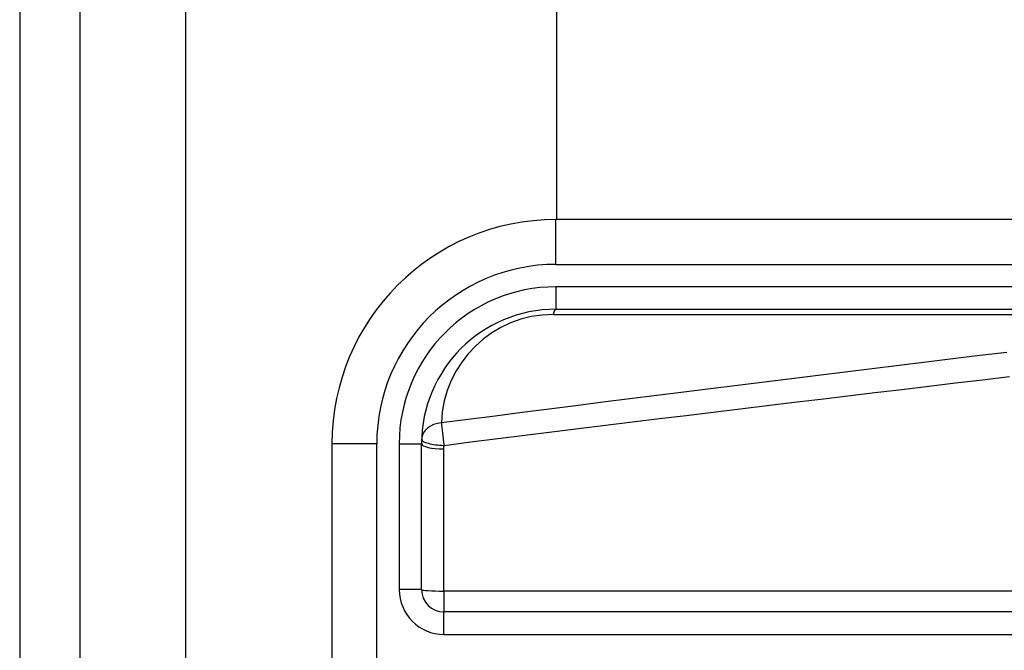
# Model space of a CAD drawing. Header units: inches. Extents: x 4 to 114, y 7 to 60.
# Tile 12 of 95: x 3.911 to 4.777, y 26.026 to 26.58. Entities that reach past the tile are written whole.
import ezdxf

# ---------------------------------------------------------------- set-up
doc = ezdxf.new("R2010")
doc.units = ezdxf.units.IN
doc.header["$MEASUREMENT"] = 0
doc.layers.add('Visible Edges(ANSI)', color=7, linetype='Continuous', lineweight=25)
doc.layers.add('Visible Tangent Edges(ANSI)', color=7, linetype='Continuous', lineweight=25)

msp = doc.modelspace()

# ---------------------------------------------------------------- linework, layer by layer
at = {"layer": 'Visible Edges(ANSI)'}
for p, q in [((3.91129, 45.42742), (3.91129, 21.91642)), ((3.96429, 21.91642), (3.96429, 45.42742)), ((4.38331, 26.40428), (4.38331, 40.93957)), ((5.0316, 26.40428), (4.38254, 26.40428)), ((4.38254, 26.32554), (5.0316, 26.32554)), ((4.18569, 26.20743), (4.18569, 25.83342)), ((4.26443, 26.07947), (4.26443, 26.20743)), ((4.93609, 26.05978), (4.28411, 26.05978))]:
    msp.add_line(p, q, dxfattribs=at)
for centre, radius, start, end in [((4.38254, 26.20743), 0.19685, 90, 180), ((4.38254, 26.20743), 0.11811, 90, 180), ((4.28411, 26.07947), 0.01969, 180, 270)]:
    msp.add_arc(centre, radius, start, end, dxfattribs=at)
at = {"layer": 'Visible Tangent Edges(ANSI)'}
for p, q in [((4.05729, 21.91642), (4.05729, 45.42742)), ((4.38254, 26.36491), (4.38254, 26.40428)), ((4.38254, 26.36491), (5.0316, 26.36491)), ((4.38254, 26.34523), (4.38254, 26.32554)), ((5.0316, 26.34523), (4.38254, 26.34523)), ((4.38022, 26.32095), (4.92935, 26.32095)), ((4.22506, 26.20743), (4.18569, 26.20743)), ((4.22506, 25.83342), (4.22506, 26.20743)), ((4.24474, 26.20743), (4.26443, 26.20743)), ((4.24474, 26.20743), (4.24474, 26.07947)), ((4.28411, 26.07808), (4.28411, 26.20293)), ((4.26443, 26.07947), (4.24474, 26.07947)), ((4.93609, 26.07808), (4.28411, 26.07808)), ((4.28411, 26.07808), (4.28411, 26.05978)), ((4.28411, 26.0401), (4.28411, 26.05978)), ((4.28411, 26.0401), (4.93609, 26.0401))]:
    msp.add_line(p, q, dxfattribs=at)
at = {"layer": 'Visible Tangent Edges(ANSI)', "flags": 128}
for points in [[(4.77874, 26.28768), (4.75507, 26.28482), (4.7314, 26.28194), (4.70774, 26.27906), (4.68407, 26.27617), (4.6604, 26.27327), (4.63674, 26.27036), (4.61307, 26.26745), (4.58941, 26.26452), (4.56575, 26.26159), (4.54208, 26.25865), (4.51842, 26.2557), (4.49476, 26.25274), (4.4711, 26.24978), (4.44744, 26.2468), (4.42378, 26.24382), (4.40012, 26.24082), (4.37647, 26.23782), (4.35281, 26.23481), (4.32915, 26.23179), (4.3055, 26.22876), (4.28184, 26.22573)], [(4.28416, 26.20605), (4.30782, 26.20901), (4.33147, 26.21196), (4.35513, 26.21491), (4.37879, 26.21784), (4.40245, 26.22076), (4.4261, 26.22368), (4.44976, 26.22659), (4.47342, 26.22949), (4.49708, 26.23238), (4.52074, 26.23526), (4.54441, 26.23813), (4.56807, 26.24099), (4.59173, 26.24385), (4.6154, 26.2467), (4.63906, 26.24954), (4.66273, 26.25237), (4.68639, 26.25519), (4.71006, 26.258), (4.73373, 26.26081), (4.75739, 26.26361), (4.78106, 26.26639)], [(4.28411, 26.20293), (4.28411, 26.20306), (4.28411, 26.20319), (4.28411, 26.20332), (4.28411, 26.20345), (4.28411, 26.20358), (4.28412, 26.20371), (4.28412, 26.20384), (4.28412, 26.20397), (4.28412, 26.2041), (4.28412, 26.20423), (4.28412, 26.20436), (4.28413, 26.20449), (4.28413, 26.20462), (4.28413, 26.20475), (4.28413, 26.20488), (4.28414, 26.20501), (4.28414, 26.20514), (4.28414, 26.20527), (4.28415, 26.2054), (4.28415, 26.20553), (4.28415, 26.20566), (4.28416, 26.20579), (4.28416, 26.20592), (4.28416, 26.20605)]]:
    msp.add_lwpolyline(points, dxfattribs=at)
at = {"layer": 'Visible Tangent Edges(ANSI)'}
for centre, radius, start, end in [((4.38254, 26.20743), 0.15748, 90, 180), ((4.38254, 26.20743), 0.1378, 90, 180), ((4.38022, 26.22252), 0.09843, 90, 178.13375), ((4.28411, 26.07947), 0.03937, 180, 270)]:
    msp.add_arc(centre, radius, start, end, dxfattribs=at)
for centre, major_axis, ratio, start_param, end_param in [((4.38254, 26.30586), (0, 0.01969), 0.183721, 0, 0.697296), ((4.28416, 26.21064), (-0.01967, 0.00064), 0.770235, 4.855758, 6.283185), ((4.28416, 26.21064), (-0.00251, 0.01952), 0.030516, 0.6835, 1.803862), ((4.28411, 26.20743), (-0.01969, 0), 0.228742, 0, 1.570796), ((4.28416, 26.21064), (-0.01967, 0.00064), 0.232745, 0, 1.57838), ((4.28411, 26.07947), (-0.01969, 0), 0.07065, 0, 1.570796)]:
    msp.add_ellipse(centre, major_axis=major_axis, ratio=ratio, start_param=start_param, end_param=end_param, dxfattribs=at)

doc.saveas('drawing.dxf')
